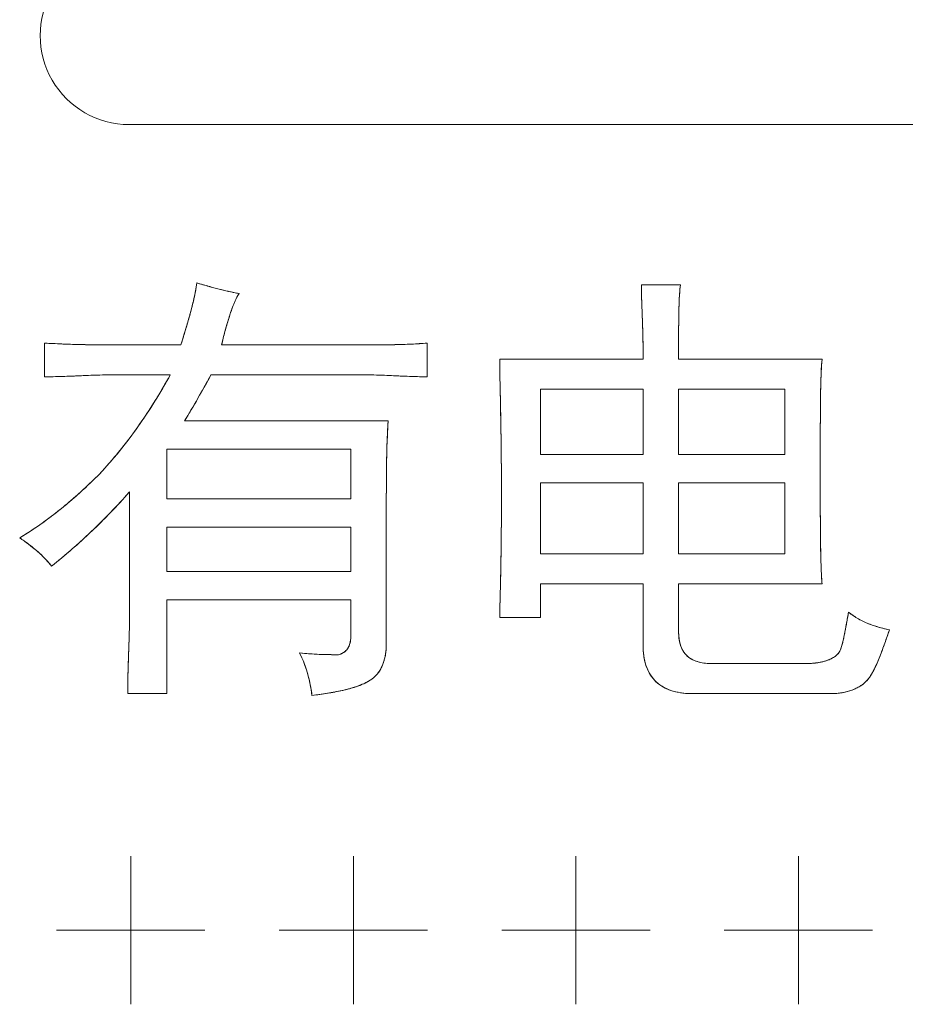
# Model space of a CAD drawing. Extents: x 4773 to 8448, y 27273 to 31291.
# Tile 32 of 99: x 6151 to 6198, y 28335 to 28388. Entities that reach past the tile are written whole.
import ezdxf

# ---------------------------------------------------------------- set-up
doc = ezdxf.new("R2010")
doc.units = 0
doc.header["$LTSCALE"] = 7.5
doc.header["$MEASUREMENT"] = 0
doc.layers.get('0').update_dxf_attribs({"linetype": 'CONTINUOUS', "lineweight": 18})

msp = doc.modelspace()

# ---------------------------------------------------------------- linework, layer by layer
at = {"linetype": 'Continuous'}
for p, q in [((6240.763, 28382.408), (6156.59, 28382.408)), ((6156.59, 28382.408), (6240.763, 28382.408)), ((6160.936, 28373.666), (6160.898, 28373.676)), ((6161.54, 28373.506), (6161.511, 28373.514)), ((6186.308, 28373.773), (6184.207, 28373.773)), ((6186.308, 28373.773), (6184.207, 28373.773)), ((6162.073, 28373.382), (6162.05, 28373.387)), ((6184.222, 28372.994), (6184.222, 28372.975)), ((6186.261, 28373.186), (6186.262, 28373.207)), ((6160.033, 28372.817), (6160.026, 28372.789)), ((6186.233, 28372.492), (6186.234, 28372.539)), ((6159.864, 28372.167), (6159.85, 28372.117)), ((6186.219, 28371.699), (6186.219, 28371.73)), ((6184.287, 28371.009), (6184.288, 28370.971)), ((6186.214, 28370.778), (6186.214, 28370.814)), ((6152.022, 28370.621), (6152.022, 28368.806)), ((6152.022, 28370.621), (6152.022, 28368.806)), ((6153.177, 28370.566), (6153.155, 28370.566)), ((6154.216, 28370.537), (6154.14, 28370.538)), ((6159.376, 28370.526), (6155.747, 28370.526)), ((6159.376, 28370.526), (6155.747, 28370.526)), ((6169.308, 28370.526), (6161.572, 28370.526)), ((6169.308, 28370.526), (6161.572, 28370.526)), ((6170.137, 28370.527), (6170.064, 28370.527)), ((6170.967, 28370.538), (6170.907, 28370.537)), ((6171.811, 28370.567), (6171.769, 28370.565)), ((6172.651, 28368.806), (6172.651, 28370.621)), ((6172.651, 28368.806), (6172.651, 28370.621)), ((6184.303, 28369.762), (6176.567, 28369.762)), ((6184.303, 28369.762), (6176.567, 28369.762)), ((6193.949, 28369.762), (6186.213, 28369.762)), ((6193.949, 28369.762), (6186.213, 28369.762)), ((6152.957, 28368.821), (6153.012, 28368.823)), ((6154.582, 28368.885), (6154.641, 28368.887)), ((6155.365, 28368.902), (6158.803, 28368.902)), ((6155.365, 28368.902), (6158.803, 28368.902)), ((6160.999, 28368.902), (6169.595, 28368.902)), ((6160.999, 28368.902), (6169.595, 28368.902)), ((6170.259, 28368.888), (6170.314, 28368.885)), ((6171.778, 28368.822), (6171.828, 28368.821)), ((6176.581, 28368.689), (6176.586, 28368.449)), ((6193.902, 28369.057), (6193.903, 28369.074)), ((6160.63, 28368.239), (6160.662, 28368.296)), ((6176.586, 28368.449), (6176.59, 28368.238)), ((6178.763, 28368.138), (6184.303, 28368.138)), ((6178.763, 28368.138), (6184.303, 28368.138)), ((6178.763, 28364.604), (6178.763, 28368.138)), ((6178.763, 28364.604), (6178.763, 28368.138)), ((6184.303, 28368.138), (6184.303, 28364.604)), ((6184.303, 28368.138), (6184.303, 28364.604)), ((6186.213, 28368.138), (6191.943, 28368.138)), ((6186.213, 28368.138), (6191.943, 28368.138)), ((6186.213, 28364.604), (6186.213, 28368.138)), ((6186.213, 28364.604), (6186.213, 28368.138)), ((6191.943, 28368.138), (6191.943, 28364.604)), ((6191.943, 28368.138), (6191.943, 28364.604)), ((6193.873, 28368.046), (6193.875, 28368.154)), ((6158.106, 28367.697), (6158.083, 28367.659)), ((6159.913, 28366.989), (6159.935, 28367.025)), ((6157.359, 28366.541), (6157.333, 28366.503)), ((6193.859, 28366.83), (6193.86, 28366.974)), ((6170.55, 28366.419), (6159.567, 28366.419)), ((6170.55, 28366.419), (6159.567, 28366.419)), ((6156.585, 28365.463), (6156.568, 28365.44)), ((6193.854, 28365.353), (6193.854, 28365.549)), ((6170.494, 28365.226), (6170.495, 28365.252)), ((6176.646, 28365.086), (6176.648, 28364.894)), ((6155.796, 28364.474), (6155.767, 28364.439)), ((6158.612, 28364.891), (6168.544, 28364.891)), ((6158.612, 28364.891), (6168.544, 28364.891)), ((6158.612, 28362.217), (6158.612, 28364.891)), ((6158.612, 28362.217), (6158.612, 28364.891)), ((6168.544, 28364.891), (6168.544, 28362.217)), ((6168.544, 28364.891), (6168.544, 28362.217)), ((6184.303, 28364.604), (6178.763, 28364.604)), ((6184.303, 28364.604), (6178.763, 28364.604)), ((6191.943, 28364.604), (6186.213, 28364.604)), ((6191.943, 28364.604), (6186.213, 28364.604)), ((6170.466, 28364.074), (6170.467, 28364.162)), ((6178.763, 28363.076), (6184.303, 28363.076)), ((6178.763, 28363.076), (6184.303, 28363.076)), ((6178.763, 28359.256), (6178.763, 28363.076)), ((6178.763, 28359.256), (6178.763, 28363.076)), ((6184.303, 28363.076), (6184.303, 28359.256)), ((6184.303, 28363.076), (6184.303, 28359.256)), ((6186.213, 28363.076), (6191.943, 28363.076)), ((6186.213, 28363.076), (6191.943, 28363.076)), ((6186.213, 28359.256), (6186.213, 28363.076)), ((6186.213, 28359.256), (6186.213, 28363.076)), ((6191.943, 28363.076), (6191.943, 28359.256)), ((6191.943, 28363.076), (6191.943, 28359.256)), ((6154.134, 28362.739), (6154.116, 28362.722)), ((6156.606, 28362.599), (6156.606, 28355.818)), ((6156.606, 28362.599), (6156.606, 28355.818)), ((6153.277, 28361.983), (6153.247, 28361.958)), ((6168.544, 28362.217), (6158.612, 28362.217)), ((6168.544, 28362.217), (6158.612, 28362.217)), ((6170.454, 28354.385), (6170.454, 28362.121)), ((6170.454, 28354.385), (6170.454, 28362.121)), ((6152.417, 28361.295), (6152.394, 28361.277)), ((6151.559, 28360.675), (6151.528, 28360.654)), ((6158.612, 28360.688), (6168.544, 28360.688)), ((6158.612, 28360.688), (6168.544, 28360.688)), ((6158.612, 28358.301), (6158.612, 28360.688)), ((6158.612, 28358.301), (6158.612, 28360.688)), ((6168.544, 28360.688), (6168.544, 28358.301)), ((6168.544, 28360.688), (6168.544, 28358.301)), ((6154.528, 28360.437), (6154.557, 28360.465)), ((6176.648, 28359.915), (6176.646, 28359.731)), ((6153.455, 28359.464), (6153.495, 28359.499)), ((6184.303, 28359.256), (6178.763, 28359.256)), ((6184.303, 28359.256), (6178.763, 28359.256)), ((6191.943, 28359.256), (6186.213, 28359.256)), ((6191.943, 28359.256), (6186.213, 28359.256)), ((6193.874, 28359.433), (6193.874, 28359.473)), ((6168.544, 28358.301), (6158.612, 28358.301)), ((6168.544, 28358.301), (6158.612, 28358.301)), ((6176.615, 28357.906), (6176.614, 28357.883)), ((6178.763, 28357.632), (6184.303, 28357.632)), ((6178.763, 28357.632), (6184.303, 28357.632)), ((6178.763, 28355.818), (6178.763, 28357.632)), ((6178.763, 28355.818), (6178.763, 28357.632)), ((6184.303, 28357.632), (6184.303, 28354.29)), ((6184.303, 28357.632), (6184.303, 28354.29)), ((6186.213, 28357.632), (6193.949, 28357.632)), ((6186.213, 28357.632), (6193.949, 28357.632)), ((6186.213, 28355.054), (6186.213, 28357.632)), ((6186.213, 28355.054), (6186.213, 28357.632)), ((6158.612, 28356.773), (6168.544, 28356.773)), ((6158.612, 28356.773), (6168.544, 28356.773)), ((6158.612, 28351.711), (6158.612, 28356.773)), ((6158.612, 28351.711), (6158.612, 28356.773)), ((6168.544, 28356.773), (6168.544, 28354.863)), ((6168.544, 28356.773), (6168.544, 28354.863)), ((6176.567, 28355.818), (6178.763, 28355.818)), ((6176.567, 28355.818), (6178.763, 28355.818)), ((6195.32, 28355.789), (6195.307, 28355.717)), ((6156.591, 28354.927), (6156.591, 28354.915)), ((6195.199, 28355.133), (6195.193, 28355.1)), ((6195.091, 28354.593), (6195.088, 28354.58)), ((6197.427, 28354.703), (6197.441, 28354.743)), ((6166.449, 28353.852), (6166.429, 28353.853)), ((6167.494, 28353.813), (6167.469, 28353.814)), ((6193.089, 28353.335), (6188.027, 28353.335)), ((6193.089, 28353.335), (6188.027, 28353.335)), ((6197.041, 28353.656), (6197.046, 28353.669)), ((6156.526, 28352.895), (6156.525, 28352.872)), ((6156.511, 28351.711), (6158.612, 28351.711)), ((6156.511, 28351.711), (6158.612, 28351.711)), ((6186.977, 28351.711), (6194.426, 28351.711)), ((6186.977, 28351.711), (6194.426, 28351.711)), ((6156.676, 28342.952), (6156.676, 28334.952)), ((6168.676, 28342.952), (6168.676, 28334.952)), ((6180.676, 28342.952), (6180.676, 28334.952)), ((6192.676, 28342.952), (6192.676, 28334.952)), ((6152.676, 28338.952), (6160.676, 28338.952)), ((6164.676, 28338.952), (6172.676, 28338.952)), ((6176.676, 28338.952), (6184.676, 28338.952)), ((6188.676, 28338.952), (6196.676, 28338.952))]:
    msp.add_line(p, q, dxfattribs=at)
for centre, radius, start, end in [((6156.59, 28387.208), 4.8, 150.0001, 269.9999), ((6156.59, 28387.208), 4.8, 150, 270), ((6170.248, 28407.181), 34.785, 253.2713, 254.407), ((6167.437, 28397.074), 24.294, 254.4772, 255.8804), ((6165.504, 28389.348), 16.33, 255.9511, 257.7876), ((6150.605, 28375.226), 9.728, 348.9521, 349.0935), ((6138.891, 28377.962), 21.759, 344.5525, 346.2462), ((6233.812, 28371.252), 47.595, 178.508, 179.4247), ((6122.609, 28382.468), 38.653, 343.3454, 344.4667), ((6097.472, 28368.86), 86.842, 1.4177, 2.09441), ((6093.003, 28391.315), 69.553, 342.60873, 343.35381), ((6297.044, 28370.607), 110.831, 179.43576, 179.89298), ((6132.573, 28369.736), 51.73, 0.0279, 1.3675), ((6641.456, 28369.943), 455.244, 179.89491, 180.02285), ((6155.188, 28424.417), 53.889, 266.6318, 267.8381), ((6155.218, 28425.329), 54.801, 267.8657, 268.8727), ((6155.371, 28434.034), 63.507, 268.95745, 269.69283), ((6155.644, 28493.074), 122.549, 269.71347, 270.04811), ((6169.431, 28525.667), 155.142, 269.95462, 270.23383), ((6169.868, 28423.306), 52.78, 270.2922, 271.1278), ((6170.271, 28403.456), 32.925, 271.2114, 272.6081), ((6170.695, 28394.332), 23.791, 272.6888, 274.7162), ((6151.999, 28400.606), 31.8, 270.0411, 271.7257), ((6134.114, 28382.368), 28.122, 328.5551, 331.3908), ((5929.744, 28497.244), 264.482, 330.82039, 330.97052), ((6172.684, 28394.279), 25.473, 268.0742, 269.9258), ((6134.484, 28382.139), 27.687, 325.7092, 328.4664), ((6293.322, 28366.317), 99.464, 179.0044, 179.62152), ((5911.486, 28361.83), 265.179, 0.70349, 1.12824), ((6135.251, 28381.613), 26.757, 322.874, 325.6171), ((6134.925, 28381.794), 29.045, 328.0385, 329.3539), ((6462.587, 28365.221), 268.733, 179.65706, 179.93018), ((6220.475, 28363.494), 50.01, 176.6477, 177.9858), ((6136.41, 28380.733), 25.302, 320.0143, 322.8151), ((6230.294, 28363.155), 59.836, 178.0163, 179.03557), ((6137.971, 28379.418), 23.261, 316.9993, 319.9119), ((5956.057, 28362.4), 220.605, 0.00184, 0.64757), ((6256.438, 28362.745), 85.983, 179.11404, 179.77389), ((6134.72, 28383.8), 28.644, 312.6705, 315.023), ((6385.312, 28362.274), 214.858, 179.78387, 180.04067), ((6136.913, 28381.418), 25.406, 310.0961, 312.6167), ((6132.705, 28383.517), 31.763, 316.08, 318.8072), ((5961.389, 28362.381), 215.274, 359.34379, 0.00708), ((6138.743, 28379.24), 22.562, 307.306, 310.003), ((6472.507, 28362.457), 278.653, 180.05939, 180.35993), ((6140.227, 28377.29), 20.111, 304.2948, 307.2292), ((6132.083, 28384.115), 32.626, 313.539, 316.0812), ((6141.434, 28375.515), 17.965, 300.9922, 304.1836), ((6305.18, 28361.379), 111.322, 180.34619, 180.98074), ((6131.604, 28384.619), 33.321, 311.0715, 313.4708), ((6145.329, 28352.074), 9.661, 52.8717, 56.3349), ((6145.934, 28352.871), 8.662, 49.3704, 52.8812), ((5979.441, 28362.187), 197.22, 358.75614, 359.28644), ((6146.776, 28353.849), 7.37, 45.7569, 49.3859), ((6131.318, 28384.946), 33.754, 308.6586, 310.9821), ((6148.57, 28355.61), 4.856, 41.5938, 41.7312), ((6224.431, 28359.658), 30.553, 182.2442, 182.3619), ((5868.603, 28364.75), 308.088, 358.47133, 358.72297), ((6225.052, 28350.181), 30.256, 168.7104, 169.3183), ((6197.477, 28358.624), 3.277, 230.2482, 235.9069), ((6197.732, 28359), 3.732, 235.9097, 240.9126), ((6068.348, 28378.612), 129.006, 349.5139, 349.66092), ((6263.069, 28343.057), 68.935, 169.4178, 169.63611), ((6198.033, 28359.543), 4.353, 240.9149, 245.3909), ((6198.373, 28360.283), 5.167, 245.3865, 249.2021), ((6198.734, 28361.232), 6.182, 249.1944, 252.3448), ((6198.929, 28361.826), 6.808, 252.2981, 252.4469), ((6185.506, 28356.75), 9.825, 347.3148, 348.721), ((6180.863, 28357.695), 14.563, 348.65, 348.7906), ((6173.407, 28359.156), 22.161, 348.8331, 349.4544), ((6199.133, 28362.489), 7.501, 252.4883, 255.1138), ((6199.342, 28363.254), 8.294, 255.0737, 255.2191), ((6199.571, 28364.143), 9.212, 255.2574, 257.5084), ((6153.065, 28369.974), 46.917, 341.0573, 341.5806), ((6166.81, 28354.382), 3.644, 355.6405, 0.0436), ((6188.51, 28354.284), 4.208, 179.9231, 184.7069), ((6191.405, 28355.362), 3.764, 344.4368, 344.6457), ((6175.992, 28361.963), 22.63, 339.4198, 340.252), ((6171.59, 28363.554), 27.311, 340.2324, 340.3965), ((6166.569, 28365.334), 32.638, 340.4099, 340.9911), ((6252.82, 28350.444), 96.325, 177.92661, 178.54194), ((6160.071, 28351.055), 6.377, 22.1004, 26.5674), ((6167.726, 28373.359), 19.55, 264.2702, 266.1946), ((6167.629, 28371.947), 18.133, 266.2667, 268.0357), ((6167.67, 28373.337), 19.524, 268.0554, 269.4093), ((6167.725, 28354.584), 0.782, 298.163, 306.5234), ((6167.747, 28354.552), 0.743, 306.558, 315.4296), ((6167.736, 28354.563), 0.758, 315.473, 324.612), ((6167.608, 28354.289), 2.84, 345.7354, 350.8525), ((6167.231, 28354.35), 3.222, 350.8501, 355.6454), ((6193.065, 28354.847), 2.026, 340.1576, 340.406), ((6182.371, 28359.557), 15.813, 338.139, 339.2821), ((6179.394, 28360.693), 18.999, 339.2531, 339.3987), ((6159.97, 28351.016), 6.486, 17.7365, 22.0899), ((6168.205, 28354.109), 2.216, 334.346, 340.2582), ((6167.933, 28354.206), 2.505, 340.2566, 345.7374), ((6193.091, 28357.878), 4.544, 269.9751, 272.9651), ((6193.116, 28357.413), 4.078, 272.9618, 276.1036), ((6193.165, 28356.955), 3.617, 276.101, 279.3594), ((6193.238, 28356.511), 3.167, 279.3543, 282.8507), ((6193.337, 28356.079), 2.724, 282.8411, 286.7639), ((6193.461, 28355.67), 2.297, 286.7553, 291.0725), ((6189.836, 28356.449), 7.725, 334.4204, 336.4705), ((6186.757, 28357.791), 11.084, 336.4617, 338.0918), ((6204.667, 28351.677), 48.156, 178.5781, 179.9597), ((6159.619, 28350.904), 6.854, 13.7664, 17.7282), ((6168.703, 28353.808), 1.632, 313.669, 320.9685), ((6168.59, 28353.899), 1.777, 320.9764, 327.8801), ((6168.424, 28354.003), 1.973, 327.884, 334.3474), ((6192.942, 28354.913), 4.259, 331.3013, 331.5725), ((6191.082, 28355.86), 6.347, 334.1842, 334.3562), ((6158.963, 28350.745), 7.529, 10.186, 13.7591), ((6167.783, 28355.436), 3.503, 294.2415, 294.4529), ((6168.22, 28354.569), 2.532, 299.4535, 299.6587), ((6168.769, 28353.74), 1.537, 306.0536, 313.6568), ((6194.935, 28353.83), 2.018, 301.7098, 308.0547), ((6157.887, 28350.552), 8.622, 7.0836, 10.1808), ((6163.873, 28373.541), 22.076, 276.685, 277.9983), ((6164.234, 28370.909), 19.419, 278.0242, 278.1546), ((6164.563, 28368.672), 17.158, 278.1279, 279.5828), ((6164.895, 28366.66), 15.119, 279.6108, 279.7693), ((6165.232, 28364.757), 13.186, 279.732, 281.5659), ((6165.841, 28361.785), 10.153, 281.5566, 283.7894), ((6166.166, 28360.431), 8.76, 283.8409, 284.0342), ((6166.468, 28359.255), 7.546, 283.9741, 286.6454), ((6167.29, 28356.654), 4.817, 290.0696, 290.2064), ((6186.971, 28356.4), 4.689, 265.7103, 270.0681), ((6194.429, 28355.422), 3.711, 269.9666, 274.7965), ((6194.454, 28355.123), 3.411, 274.7949, 279.7794), ((6194.503, 28354.84), 3.123, 279.7769, 284.9366), ((6194.575, 28354.57), 2.845, 284.9338, 290.2455), ((6194.67, 28354.312), 2.569, 290.2406, 295.7968), ((6194.79, 28354.064), 2.293, 295.7889, 301.7187)]:
    msp.add_arc(centre, radius, start, end, dxfattribs=at)
for points, knots in [([(6160.235, 28373.868), (6160.2, 28373.583), (6160.088, 28373.017), (6159.8, 28371.902), (6159.548, 28371.075), (6159.376, 28370.526)], [0, 0, 0, 0, 0.249961, 0.499974, 1, 1, 1, 1]), ([(6162.527, 28373.295), (6162.333, 28373.328), (6161.947, 28373.406), (6161.181, 28373.593), (6160.613, 28373.755), (6160.235, 28373.868)], [0, 0, 0, 0, 0.249999, 0.500004, 1, 1, 1, 1]), ([(6184.207, 28373.773), (6184.207, 28373.438), (6184.228, 28372.77), (6184.28, 28371.433), (6184.303, 28370.43), (6184.303, 28369.762)], [0, 0, 0, 0, 0.250003, 0.500006, 1, 1, 1, 1]), ([(6186.213, 28369.762), (6186.213, 28370.096), (6186.213, 28370.765), (6186.217, 28371.768), (6186.236, 28372.772), (6186.271, 28373.44), (6186.308, 28373.773)], [0, 0, 0, 0, 0.250009, 0.500018, 0.750023, 1, 1, 1, 1]), ([(6161.572, 28370.526), (6161.629, 28370.764), (6161.718, 28371.121), (6161.848, 28371.594), (6161.953, 28371.947), (6162.067, 28372.297), (6162.171, 28372.586), (6162.262, 28372.814), (6162.336, 28372.982), (6162.405, 28373.119), (6162.469, 28373.224), (6162.506, 28373.274), (6162.527, 28373.295)], [0, 0, 0, 0, 0.250003, 0.375008, 0.500012, 0.625015, 0.750015, 0.812518, 0.875019, 0.937515, 0.968761, 1, 1, 1, 1]), ([(6155.747, 28370.526), (6155.436, 28370.526), (6154.815, 28370.526), (6153.573, 28370.546), (6152.642, 28370.585), (6152.022, 28370.621)], [0, 0, 0, 0, 0.250004, 0.500008, 1, 1, 1, 1]), ([(6176.567, 28369.762), (6176.567, 28369.455), (6176.577, 28368.842), (6176.604, 28367.617), (6176.634, 28366.085), (6176.657, 28364.246), (6176.662, 28363.02), (6176.662, 28362.408)], [0, 0, 0, 0, 0.124999, 0.250002, 0.499999, 0.75, 1, 1, 1, 1]), ([(6193.853, 28363.84), (6193.853, 28364.334), (6193.853, 28365.321), (6193.856, 28366.555), (6193.864, 28367.542), (6193.876, 28368.283), (6193.897, 28369.023), (6193.924, 28369.516), (6193.949, 28369.762)], [0, 0, 0, 0, 0.25, 0.499999, 0.625002, 0.749999, 0.875, 1, 1, 1, 1]), ([(6152.022, 28368.806), (6152.579, 28368.806), (6153.694, 28368.842), (6154.807, 28368.902), (6155.365, 28368.902)], [0, 0, 0, 0, 0.500001, 1, 1, 1, 1]), ([(6158.803, 28368.902), (6158.277, 28367.938), (6157.113, 28366.071), (6155.731, 28364.356), (6154.983, 28363.554)], [0, 0, 0, 0, 0.500036, 1, 1, 1, 1]), ([(6159.567, 28366.419), (6159.82, 28366.824), (6160.303, 28367.649), (6160.767, 28368.484), (6160.999, 28368.902)], [0, 0, 0, 0, 0.499989, 1, 1, 1, 1]), ([(6169.595, 28368.902), (6169.85, 28368.902), (6170.359, 28368.886), (6171.377, 28368.836), (6172.141, 28368.806), (6172.651, 28368.806)], [0, 0, 0, 0, 0.250007, 0.500014, 1, 1, 1, 1]), ([(6170.454, 28362.121), (6170.454, 28362.838), (6170.457, 28364.271), (6170.508, 28365.704), (6170.55, 28366.419)], [0, 0, 0, 0, 0.500009, 1, 1, 1, 1]), ([(6193.949, 28357.632), (6193.927, 28357.89), (6193.9, 28358.407), (6193.87, 28359.442), (6193.857, 28360.735), (6193.853, 28362.288), (6193.853, 28363.323), (6193.853, 28363.84)], [0, 0, 0, 0, 0.125, 0.250003, 0.5, 0.75, 1, 1, 1, 1]), ([(6154.983, 28363.554), (6154.333, 28362.904), (6152.974, 28361.662), (6151.473, 28360.588), (6150.685, 28360.115)], [0, 0, 0, 0, 0.500081, 1, 1, 1, 1]), ([(6152.404, 28358.587), (6152.782, 28358.89), (6154.269, 28360.133), (6155.649, 28361.505), (6156.606, 28362.599)], [0, 0, 0, 0, 0.250123, 1, 1, 1, 1]), ([(6176.662, 28362.408), (6176.662, 28361.858), (6176.659, 28360.76), (6176.643, 28359.387), (6176.623, 28358.289), (6176.606, 28357.465), (6176.586, 28356.641), (6176.567, 28356.092), (6176.567, 28355.818)], [0, 0, 0, 0, 0.25, 0.500002, 0.625002, 0.749998, 0.874999, 1, 1, 1, 1]), ([(6150.685, 28360.115), (6151.005, 28359.902), (6151.468, 28359.554), (6152.031, 28359.029), (6152.288, 28358.741), (6152.404, 28358.587)], [0, 0, 0, 0, 0.49994, 0.750008, 1, 1, 1, 1]), ([(6195.381, 28356.104), (6195.346, 28355.928), (6195.279, 28355.574), (6195.184, 28355.043), (6195.097, 28354.601), (6195.006, 28354.253), (6194.944, 28354.083), (6194.904, 28354.003)], [0, 0, 0, 0, 0.250023, 0.500047, 0.750055, 0.875054, 1, 1, 1, 1]), ([(6197.578, 28355.149), (6197.185, 28355.236), (6196.409, 28355.454), (6195.69, 28355.847), (6195.381, 28356.104)], [0, 0, 0, 0, 0.500652, 1, 1, 1, 1]), ([(6156.606, 28355.818), (6156.606, 28355.475), (6156.59, 28354.791), (6156.538, 28353.422), (6156.511, 28352.396), (6156.511, 28351.711)], [0, 0, 0, 0, 0.250004, 0.500008, 1, 1, 1, 1]), ([(6168.544, 28354.863), (6168.544, 28354.75), (6168.529, 28354.523), (6168.442, 28354.249), (6168.313, 28354.061), (6168.146, 28353.907), (6167.985, 28353.839), (6167.876, 28353.812)], [0, 0, 0, 0, 0.250421, 0.50026, 0.62549, 0.750684, 1, 1, 1, 1]), ([(6188.027, 28353.335), (6187.908, 28353.335), (6187.668, 28353.345), (6187.313, 28353.405), (6186.972, 28353.525), (6186.669, 28353.726), (6186.439, 28354.008), (6186.296, 28354.341), (6186.225, 28354.694), (6186.213, 28354.934), (6186.213, 28355.054)], [0, 0, 0, 0, 0.125125, 0.250209, 0.375211, 0.500082, 0.62491, 0.749846, 0.874891, 1, 1, 1, 1]), ([(6196.336, 28352.379), (6196.426, 28352.469), (6196.576, 28352.678), (6196.759, 28353.012), (6196.919, 28353.359), (6197.114, 28353.829), (6197.334, 28354.426), (6197.498, 28354.908), (6197.578, 28355.149)], [0, 0, 0, 0, 0.124843, 0.249843, 0.374867, 0.499895, 0.749943, 1, 1, 1, 1]), ([(6169.673, 28352.497), (6169.816, 28352.601), (6170.065, 28352.861), (6170.304, 28353.338), (6170.43, 28353.855), (6170.454, 28354.209), (6170.454, 28354.385)], [0, 0, 0, 0, 0.249554, 0.499481, 0.749671, 1, 1, 1, 1]), ([(6184.303, 28354.29), (6184.303, 28354.113), (6184.323, 28353.759), (6184.434, 28353.237), (6184.65, 28352.748), (6184.986, 28352.33), (6185.425, 28352.021), (6185.923, 28351.828), (6186.446, 28351.729), (6186.8, 28351.711), (6186.977, 28351.711)], [0, 0, 0, 0, 0.125101, 0.250142, 0.375088, 0.499952, 0.624839, 0.749824, 0.874889, 1, 1, 1, 1]), ([(6165.775, 28353.908), (6165.953, 28353.55), (6166.243, 28352.8), (6166.394, 28352.012), (6166.443, 28351.615)], [0, 0, 0, 0, 0.499911, 1, 1, 1, 1]), ([(6167.876, 28353.812), (6167.7, 28353.812), (6167.35, 28353.813), (6166.649, 28353.834), (6166.124, 28353.873), (6165.775, 28353.908)], [0, 0, 0, 0, 0.25001, 0.500019, 1, 1, 1, 1]), ([(6194.904, 28354.003), (6194.83, 28353.855), (6194.626, 28353.681), (6194.326, 28353.537), (6194.007, 28353.429), (6193.593, 28353.352), (6193.257, 28353.335), (6193.089, 28353.335)], [0, 0, 0, 0, 0.247773, 0.373146, 0.498558, 0.749225, 1, 1, 1, 1]), ([(6166.443, 28351.615), (6166.723, 28351.648), (6167.281, 28351.723), (6168.111, 28351.878), (6168.792, 28352.062), (6169.314, 28352.275), (6169.56, 28352.415), (6169.673, 28352.497)], [0, 0, 0, 0, 0.250063, 0.500105, 0.750058, 0.875066, 1, 1, 1, 1]), ([(6194.426, 28351.711), (6194.771, 28351.711), (6195.46, 28351.801), (6196.094, 28352.137), (6196.336, 28352.379)], [0, 0, 0, 0, 0.501254, 1, 1, 1, 1])]:
    msp.add_open_spline(points, degree=3, knots=knots, dxfattribs=at)
for points in [[(6160.235, 28373.868), (6160.217, 28373.719), (6160.191, 28373.558), (6160.157, 28373.386)], [(6184.207, 28373.773), (6184.207, 28373.536), (6184.213, 28373.277), (6184.222, 28372.994)], [(6186.262, 28373.207), (6186.274, 28373.414), (6186.289, 28373.603), (6186.308, 28373.773)], [(6160.153, 28373.362), (6160.12, 28373.193), (6160.08, 28373.011), (6160.033, 28372.817)], [(6161.572, 28370.526), (6161.954, 28372.149), (6162.336, 28373.104), (6162.527, 28373.295)], [(6162.527, 28373.295), (6162.387, 28373.319), (6162.236, 28373.348), (6162.073, 28373.382)], [(6184.222, 28372.975), (6184.232, 28372.686), (6184.244, 28372.372), (6184.256, 28372.034)], [(6186.234, 28372.539), (6186.241, 28372.771), (6186.25, 28372.987), (6186.261, 28373.186)], [(6172.651, 28370.621), (6171.54, 28370.528), (6170.423, 28370.526), (6169.308, 28370.526)], [(6176.567, 28369.762), (6176.567, 28369.483), (6176.572, 28369.125), (6176.581, 28368.689)], [(6193.903, 28369.074), (6193.915, 28369.343), (6193.93, 28369.573), (6193.949, 28369.762)], [(6153.012, 28368.823), (6153.299, 28368.831), (6153.571, 28368.843), (6153.833, 28368.854)], [(6153.833, 28368.854), (6154.093, 28368.865), (6154.341, 28368.877), (6154.582, 28368.885)], [(6154.641, 28368.887), (6154.89, 28368.896), (6155.13, 28368.902), (6155.365, 28368.902)], [(6169.595, 28368.902), (6169.805, 28368.902), (6170.027, 28368.896), (6170.259, 28368.888)], [(6170.314, 28368.885), (6170.539, 28368.877), (6170.774, 28368.865), (6171.016, 28368.854)], [(6171.016, 28368.854), (6171.262, 28368.843), (6171.517, 28368.831), (6171.778, 28368.822)], [(6193.875, 28368.154), (6193.881, 28368.492), (6193.89, 28368.794), (6193.902, 28369.057)], [(6159.935, 28367.025), (6160.167, 28367.417), (6160.399, 28367.825), (6160.63, 28368.239)], [(6176.59, 28368.238), (6176.598, 28367.883), (6176.606, 28367.488), (6176.615, 28367.052)], [(6193.853, 28363.84), (6193.853, 28364.376), (6193.853, 28364.88), (6193.854, 28365.353)], [(6193.854, 28362.168), (6193.853, 28362.69), (6193.853, 28363.248), (6193.853, 28363.84)], [(6151.918, 28359.129), (6152.022, 28359.029), (6152.113, 28358.932), (6152.194, 28358.842)], [(6193.901, 28358.462), (6193.89, 28358.752), (6193.881, 28359.076), (6193.874, 28359.433)], [(6152.202, 28358.834), (6152.28, 28358.745), (6152.348, 28358.663), (6152.404, 28358.587)], [(6193.949, 28357.632), (6193.93, 28357.853), (6193.916, 28358.109), (6193.904, 28358.399)], [(6176.581, 28356.531), (6176.573, 28356.196), (6176.567, 28355.958), (6176.567, 28355.818)], [(6156.606, 28355.818), (6156.606, 28355.533), (6156.6, 28355.237), (6156.591, 28354.927)], [(6156.591, 28354.915), (6156.582, 28354.6), (6156.57, 28354.272), (6156.558, 28353.929)], [(6168.544, 28354.863), (6168.544, 28354.796), (6168.542, 28354.734), (6168.536, 28354.675)], [(6188.027, 28353.335), (6186.786, 28353.335), (6186.213, 28353.908), (6186.213, 28355.054)], [(6168.472, 28354.36), (6168.457, 28354.314), (6168.439, 28354.271), (6168.419, 28354.232)], [(6168.512, 28354.508), (6168.501, 28354.455), (6168.488, 28354.406), (6168.472, 28354.36)], [(6168.536, 28354.675), (6168.531, 28354.616), (6168.522, 28354.56), (6168.512, 28354.508)], [(6195.03, 28354.352), (6195.012, 28354.286), (6194.993, 28354.224), (6194.973, 28354.168)], [(6195.088, 28354.58), (6195.07, 28354.504), (6195.053, 28354.432), (6195.034, 28354.365)], [(6167.876, 28353.812), (6167.76, 28353.812), (6167.634, 28353.812), (6167.494, 28353.813)], [(6167.989, 28353.847), (6167.952, 28353.833), (6167.915, 28353.822), (6167.876, 28353.812)], [(6168.094, 28353.895), (6168.06, 28353.877), (6168.025, 28353.861), (6167.989, 28353.847)], [(6168.419, 28354.232), (6168.4, 28354.193), (6168.378, 28354.157), (6168.354, 28354.124)], [(6184.317, 28353.939), (6184.432, 28352.568), (6185.24, 28351.829), (6186.621, 28351.724)], [(6194.77, 28353.822), (6194.742, 28353.793), (6194.71, 28353.765), (6194.675, 28353.738)], [(6194.848, 28353.912), (6194.825, 28353.881), (6194.799, 28353.851), (6194.77, 28353.822)], [(6194.904, 28354.003), (6194.888, 28353.972), (6194.87, 28353.941), (6194.848, 28353.912)], [(6194.97, 28354.16), (6194.949, 28354.102), (6194.927, 28354.05), (6194.904, 28354.003)], [(6194.433, 28353.591), (6194.387, 28353.568), (6194.338, 28353.547), (6194.287, 28353.527)], [(6194.563, 28353.661), (6194.523, 28353.637), (6194.479, 28353.613), (6194.433, 28353.591)], [(6194.675, 28353.738), (6194.641, 28353.712), (6194.603, 28353.686), (6194.563, 28353.661)], [(6196.564, 28352.673), (6196.602, 28352.732), (6196.64, 28352.797), (6196.678, 28352.867)], [(6196.688, 28352.885), (6196.724, 28352.951), (6196.76, 28353.021), (6196.796, 28353.096)], [(6168.954, 28352.133), (6169.049, 28352.168), (6169.138, 28352.204), (6169.222, 28352.242)], [(6169.233, 28352.247), (6169.316, 28352.285), (6169.394, 28352.324), (6169.465, 28352.364)], [(6169.473, 28352.369), (6169.546, 28352.41), (6169.612, 28352.453), (6169.673, 28352.497)], [(6196.179, 28352.241), (6196.236, 28352.285), (6196.289, 28352.332), (6196.336, 28352.379)], [(6196.336, 28352.379), (6196.374, 28352.417), (6196.412, 28352.461), (6196.451, 28352.51)], [(6196.451, 28352.51), (6196.488, 28352.559), (6196.526, 28352.613), (6196.564, 28352.673)], [(6168.629, 28352.025), (6168.74, 28352.058), (6168.845, 28352.093), (6168.943, 28352.129)]]:
    msp.add_open_spline(points, degree=3, dxfattribs=at)

doc.saveas('drawing.dxf')
